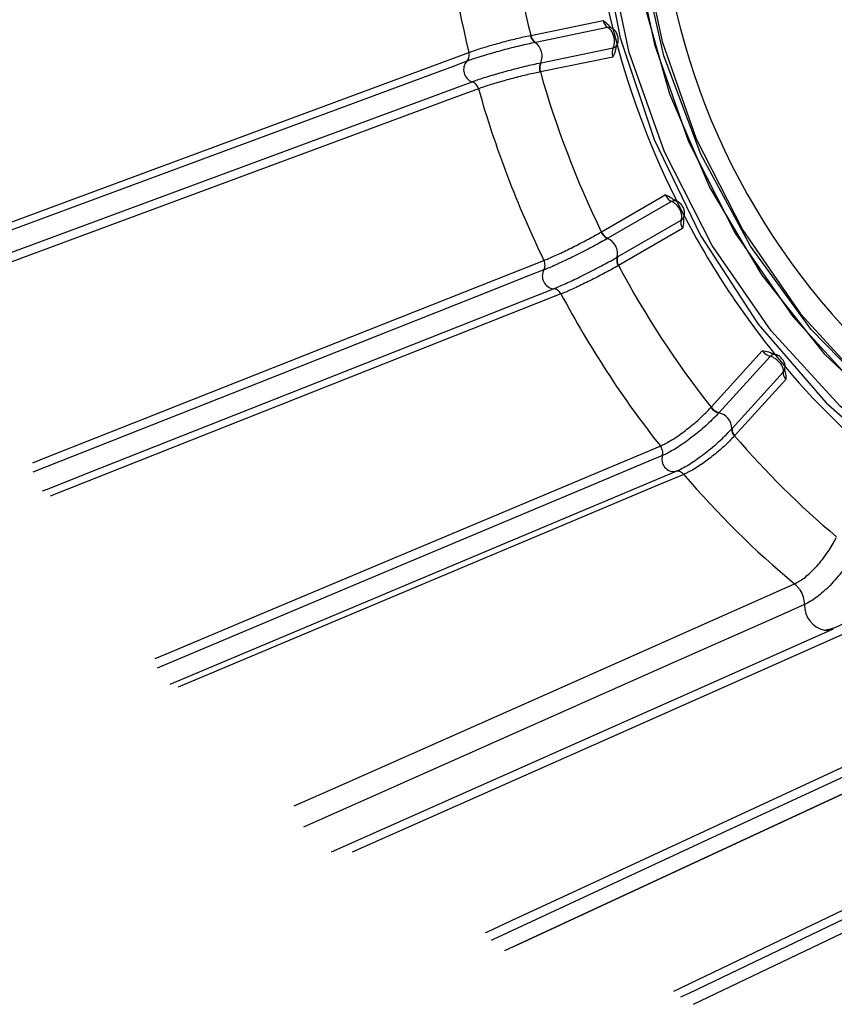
# Model space of a CAD drawing. Extents: x 5 to 297, y -3 to 205.
# Tile 8 of 35: x 73.87 to 75.8, y 42.68 to 45. Entities that reach past the tile are written whole.
import ezdxf

# ---------------------------------------------------------------- set-up
doc = ezdxf.new("R2010")
doc.units = 0
doc.layers.get('0').update_dxf_attribs({"linetype": 'CONTINUOUS'})

msp = doc.modelspace()

# ---------------------------------------------------------------- linework, layer by layer
at = {"color": 7, "linetype": 'CONTINUOUS'}
for p, q in [((75.08, 44.9654), (75.2509, 45.0005)), ((75.2616, 44.9837), (75.0918, 44.9488)), ((75.2708, 44.9826), (75.2703, 44.9828)), ((75.0918, 44.9488), (75.0908, 44.9486)), ((75.1044, 44.9009), (75.2743, 44.9357)), ((75.2736, 44.9142), (75.1028, 44.8791)), ((75.1035, 44.9007), (75.1044, 44.9009)), ((75.1028, 44.8791), (75.102, 44.8789)), ((75.2467, 44.5014), (75.3977, 44.5885)), ((75.4125, 44.5729), (75.2624, 44.4862)), ((75.285, 44.442), (75.435, 44.5287)), ((75.4412, 44.5358), (75.441, 44.5352)), ((75.4383, 44.5089), (75.2872, 44.4218)), ((75.2624, 44.4862), (75.2616, 44.4858)), ((75.2841, 44.4415), (75.285, 44.442)), ((75.2872, 44.4218), (75.2865, 44.4213)), ((75.5058, 44.0871), (75.6267, 44.2204)), ((75.645, 44.2072), (75.5249, 44.0747)), ((75.5557, 44.0372), (75.6759, 44.1697)), ((75.6822, 44.153), (75.5614, 44.0197)), ((75.5249, 44.0747), (75.5242, 44.0739)), ((75.5551, 44.0365), (75.5557, 44.0372)), ((75.5614, 44.0197), (75.5608, 44.019)), ((74.229, 43.4334), (75.4219, 43.9354)), ((75.7029, 43.6701), (75.7029, 43.6701)), ((74.6094, 43.0373), (75.7944, 43.5635)), ((75.0187, 42.8045), (76.196, 43.3508)), ((75.4639, 42.6772), (76.6329, 43.2375))]:
    msp.add_line(p, q, dxfattribs=at)
at = {"color": 7, "linetype": 'CONTINUOUS', "flags": 128}
for points in [[(75.6024, 46.3128), (75.4961, 46.1617), (75.4027, 45.9688), (75.3394, 45.7564), (75.3079, 45.5302), (75.309, 45.2958), (75.3426, 45.0594), (75.4078, 44.8271), (75.5031, 44.605), (75.6258, 44.3988), (75.7729, 44.2137), (75.9405, 44.0547), (76.1243, 43.9259), (76.3196, 43.8305), (76.5212, 43.771), (76.7239, 43.7491), (76.9225, 43.7651), (76.995, 43.7809)], [(75.4467, 46.0752), (75.3677, 45.8708), (75.3199, 45.6496), (75.3045, 45.4173), (75.322, 45.1799), (75.3719, 44.9436), (75.4528, 44.7144), (75.5628, 44.4984), (75.6988, 44.3011), (75.8575, 44.1276), (76.0348, 43.9824), (76.2259, 43.8693), (76.426, 43.7912), (76.6299, 43.7502), (76.8323, 43.7472), (77.028, 43.7824), (77.1133, 43.8108)], [(77.1719, 43.8447), (77.106, 43.8176), (76.9104, 43.767), (76.7057, 43.7561), (76.4976, 43.7853), (76.2917, 43.8537), (76.0936, 43.9595), (75.9088, 44.0998), (75.7423, 44.2707), (75.5986, 44.4676), (75.4817, 44.6851), (75.3946, 44.9173), (75.3399, 45.1579), (75.319, 45.4002), (75.3325, 45.6378), (75.38, 45.864), (75.4602, 46.0728)], [(75.2433, 45.2052), (75.2914, 44.9592), (75.3711, 44.7197), (75.4807, 44.4926), (75.6172, 44.2835), (75.7775, 44.0975), (75.9575, 43.9393), (76.1528, 43.8127), (76.3586, 43.7208), (76.5699, 43.666), (76.7813, 43.6495), (76.9878, 43.6717), (77.1842, 43.7322), (77.3658, 43.8294), (77.5279, 43.9609), (77.6667, 44.1235), (77.7787, 44.3132), (77.8612, 44.5253), (77.9121, 44.7546), (77.9302, 44.9955), (77.9151, 45.242)], [(75.3401, 45.1868), (75.39, 44.9505), (75.4709, 44.7214), (75.5809, 44.5053), (75.717, 44.308), (75.8757, 44.1345), (76.0529, 43.9894), (76.244, 43.8763), (76.4441, 43.7982), (76.648, 43.7571), (76.8504, 43.7542), (77.0461, 43.7894), (77.23, 43.8618), (77.3973, 43.9697), (77.5437, 44.1101), (77.6654, 44.2795), (77.7593, 44.4734), (77.8229, 44.6869), (77.8546, 44.9144), (77.8535, 45.15)], [(74.929, 44.9041), (74.8966, 44.8921), (74.767, 44.8441), (74.2487, 44.6519), (73.7041, 44.4499)], [(73.9278, 43.8894), (73.9367, 43.8929), (74.0652, 43.9438), (74.5792, 44.1473), (75.1337, 44.3669)]]:
    msp.add_lwpolyline(points, dxfattribs=at)
at = {"color": 8, "linetype": 'CONTINUOUS', "flags": 128}
for points in [[(77.5891, 44.1548), (77.5184, 44.0646), (77.3684, 43.9208), (77.1971, 43.8103), (77.0088, 43.7361), (76.8084, 43.7001), (76.6011, 43.7031), (76.3923, 43.7451), (76.1873, 43.8251), (75.9916, 43.9409), (75.8101, 44.0896), (75.6476, 44.2673), (75.5082, 44.4694), (75.3956, 44.6906), (75.3127, 44.9253), (75.2616, 45.1673), (75.2438, 45.4104), (75.2595, 45.6483), (75.3084, 45.8749), (75.3893, 46.0842)], [(73.7088, 44.4706), (73.7528, 44.4869), (73.9854, 44.5732), (74.9341, 44.925)], [(73.718, 44.4021), (73.7347, 44.4083), (73.8642, 44.4563), (74.3825, 44.6485), (74.9417, 44.8559)], [(74.9567, 44.8391), (74.8985, 44.8176), (74.666, 44.7313), (73.7335, 44.3855)], [(73.9048, 43.9562), (73.9397, 43.97), (74.1704, 44.0613), (75.1111, 44.4339)], [(75.1111, 44.4114), (75.079, 44.3987), (74.9505, 44.3478), (74.4365, 44.1443), (73.9049, 43.9338)], [(75.1514, 44.3547), (75.0938, 44.3319), (74.8631, 44.2405), (73.9456, 43.8772)], [(75.6789, 44.1748), (75.678, 44.1727), (75.6759, 44.1697)], [(74.1939, 43.494), (74.2294, 43.5089), (74.4572, 43.6048), (75.3859, 43.9956)], [(75.3909, 43.9731), (75.3592, 43.9598), (75.2324, 43.9064), (74.7249, 43.6928), (74.1986, 43.4713)], [(75.4412, 43.9286), (75.3842, 43.9046), (75.1566, 43.8088), (74.248, 43.4264)], [(74.5217, 43.1456), (74.6326, 43.1949), (75.1259, 43.4139), (75.7029, 43.6701)], [(75.7261, 43.621), (75.6637, 43.5933), (75.4142, 43.4825), (74.5436, 43.0958)], [(75.8443, 43.5628), (75.7211, 43.5081), (75.2284, 43.2892), (74.6585, 43.0361)], [(74.9736, 42.8467), (74.9778, 42.8486), (75.0328, 42.8741), (75.2525, 42.9761), (76.1485, 43.3918)], [(76.1622, 43.3737), (76.1316, 43.3595), (76.0092, 43.3027), (75.5197, 43.0755), (74.9916, 42.8305), (74.9864, 42.8281)], [(76.2215, 43.3616), (76.1666, 43.3361), (75.9469, 43.2341), (75.0509, 42.8184), (75.044, 42.8152)], [(75.4179, 42.7083), (75.4314, 42.7148), (75.4378, 42.7179), (75.4916, 42.7437), (75.7067, 42.8468), (76.5842, 43.2674)], [(76.601, 43.2533), (76.5711, 43.239), (76.4512, 43.1815), (75.9718, 42.9518), (75.4547, 42.7039), (75.4337, 42.6938)]]:
    msp.add_lwpolyline(points, dxfattribs=at)
at = {"color": 7, "linetype": 'CONTINUOUS'}
for centre, radius, start, end in [((77.0374, 45.4022), 1.6585, 159.343, 246.0043), ((77.1749, 45.4623), 1.961, 182.3223, 194.8162), ((77.2385, 45.489), 2.3725, 183.3861, 193.7524), ((77.2574, 45.4956), 2.2409, 183.4548, 193.6837), ((75.103, 44.9695), 0.0242, 190.1377, 239.7888), ((75.1038, 44.9698), 0.0241, 190.3388, 240.2205), ((75.067, 44.9167), 0.0399, 336.297, 53.2073), ((77.243, 45.4782), 2.0308, 194.7603, 206.9653), ((74.952, 44.8844), 0.0304, 139.4846, 250.0197), ((75.1303, 44.8879), 0.0297, 154.4638, 197.4788), ((75.1309, 44.8879), 0.0295, 153.9571, 197.365), ((77.3352, 45.5136), 2.3209, 195.8666, 205.8589), ((77.321, 45.5082), 2.4571, 195.7995, 205.9261), ((77.184, 45.4461), 1.9637, 206.9094, 219.3916), ((75.2729, 44.513), 0.0295, 204.1408, 247.4277), ((75.2735, 44.5135), 0.0294, 204.3272, 247.8618), ((75.245, 44.4495), 0.0399, 348.5105, 65.4334), ((75.3073, 44.434), 0.0243, 162.1031, 211.4718), ((75.3079, 44.4344), 0.0242, 161.599, 211.3436), ((75.1378, 44.397), 0.0304, 151.7268, 262.217), ((77.2679, 45.4767), 2.2441, 208.0408, 218.2601), ((77.2497, 45.4691), 2.3758, 207.9721, 218.3288), ((75.5333, 44.1084), 0.0356, 218.0185, 255.1556), ((75.5337, 44.109), 0.0354, 218.2047, 255.602), ((75.5155, 44.0353), 0.0396, 1.6901, 77.2481), ((75.5742, 44.0331), 0.0194, 169.8886, 226.3783), ((75.5748, 44.0336), 0.0194, 169.3634, 226.2219), ((77.118, 45.3523), 2.0492, 220.5673, 230.0464), ((75.4185, 43.9642), 0.029, 162.1118, 276.8264), ((77.0902, 45.3367), 2.1684, 220.4927, 230.2249), ((75.7791, 43.5986), 0.0383, 261.4304, 293.6038)]:
    msp.add_arc(centre, radius, start, end, dxfattribs=at)
at = {"color": 8, "linetype": 'CONTINUOUS'}
for centre, radius, start, end in [((75.2645, 44.9693), 0.0146, 66.4912, 101.2188), ((75.2717, 44.9489), 0.0134, 280.8798, 329.502), ((75.4194, 44.5614), 0.0134, 72.3433, 120.6926), ((75.4277, 44.5413), 0.0146, 300.3733, 335.4863), ((75.655, 44.1989), 0.013, 80.5589, 140.5008), ((77.0476, 45.3322), 1.786, 219.3459, 231.8849), ((75.7867, 43.6198), 0.0606, 178.9268, 257.3002)]:
    msp.add_arc(centre, radius, start, end, dxfattribs=at)
at = {"color": 7, "linetype": 'CONTINUOUS'}
for centre, major_axis, ratio, start_param, end_param in [((75.2611, 45.0048), (-0.0047, 0.0217), 0.491705, 1.660612, 2.770173), ((75.2839, 44.9184), (-0.0047, 0.0217), 0.491705, 0.551051, 1.660612), ((75.4082, 44.5922), (-0.0109, 0.0194), 0.492119, 1.484579, 2.59414), ((75.4487, 44.5126), (-0.0109, 0.0194), 0.492119, 0.375019, 1.484579), ((75.6375, 44.2236), (0.016, -0.0154), 0.452915, 4.459838, 5.569399), ((75.693, 44.1562), (0.016, -0.0154), 0.452915, 3.350277, 4.459838)]:
    msp.add_ellipse(centre, major_axis=major_axis, ratio=ratio, start_param=start_param, end_param=end_param, dxfattribs=at)
for points, knots in [([(75.2509, 45.0005), (75.251, 45.0005), (75.2553, 44.9972), (75.2616, 44.9928), (75.2664, 44.9865), (75.2677, 44.9847)], [0, 0, 0, 0, 0.012911, 0.716255, 1, 1, 1, 1]), ([(75.2743, 44.9357), (75.2753, 44.9379), (75.2773, 44.9422), (75.2781, 44.951), (75.2771, 44.9602), (75.2744, 44.9693), (75.2701, 44.9769), (75.2656, 44.9817), (75.2627, 44.9832), (75.2616, 44.9837)], [0, 0, 0, 0, 0.152063, 0.303355, 0.454679, 0.606485, 0.758807, 0.911455, 1, 1, 1, 1]), ([(75.2702, 44.9828), (75.2702, 44.9828), (75.2702, 44.9828), (75.2689, 44.9842), (75.2681, 44.985)], [0, 0, 0, 0, 0.436955, 1, 1, 1, 1]), ([(75.2831, 44.9422), (75.2833, 44.9425), (75.2851, 44.9447), (75.2863, 44.9502), (75.287, 44.9586), (75.2848, 44.968), (75.2798, 44.976), (75.2746, 44.981), (75.271, 44.9822), (75.2702, 44.9825)], [0, 0, 0, 0, 0.026583, 0.175361, 0.347836, 0.558384, 0.765326, 0.94149, 1, 1, 1, 1]), ([(75.0908, 44.9486), (75.0789, 44.9461), (75.0551, 44.9409), (75.0139, 44.9304), (74.9745, 44.9193), (74.9459, 44.9103), (74.9332, 44.9057), (74.929, 44.9041)], [0, 0, 0, 0, 0.2225903, 0.445284, 0.6680289, 0.8907827, 1, 1, 1, 1]), ([(74.9341, 44.925), (74.9377, 44.9263), (74.9491, 44.9305), (74.9746, 44.9386), (75.01, 44.9486), (75.0471, 44.9582), (75.0685, 44.9629), (75.0792, 44.9653)], [0, 0, 0, 0, 0.1060174, 0.3294489, 0.5529344, 0.7764621, 1, 1, 1, 1]), ([(75.0792, 44.9653), (75.0792, 44.9653), (75.0795, 44.9653), (75.0798, 44.9654), (75.08, 44.9654)], [0, 0, 0, 0, 0.04216, 1, 1, 1, 1]), ([(74.929, 44.9041), (74.9301, 44.9054), (74.9324, 44.908), (74.9343, 44.9132), (74.935, 44.919), (74.9344, 44.923), (74.9341, 44.925)], [0, 0, 0, 0, 0.25, 0.5, 0.75, 1, 1, 1, 1]), ([(75.2811, 44.9365), (75.2807, 44.9338), (75.2796, 44.9257), (75.2759, 44.9189), (75.2737, 44.9143), (75.2736, 44.9142)], [0, 0, 0, 0, 0.328401, 0.987894, 1, 1, 1, 1]), ([(75.2817, 44.9364), (75.2818, 44.9371), (75.2821, 44.9396), (75.2829, 44.9413), (75.2832, 44.9419), (75.2833, 44.9421)], [0, 0, 0, 0, 0.226749, 0.806216, 1, 1, 1, 1]), ([(74.9417, 44.8559), (74.9459, 44.8574), (74.9586, 44.862), (74.9872, 44.8711), (75.0266, 44.8823), (75.0678, 44.8928), (75.0916, 44.8981), (75.1035, 44.9007)], [0, 0, 0, 0, 0.1092173, 0.3319711, 0.554716, 0.7774097, 1, 1, 1, 1]), ([(75.102, 44.8789), (75.0912, 44.8766), (75.0698, 44.872), (75.0327, 44.8626), (74.9973, 44.8526), (74.9718, 44.8446), (74.9603, 44.8405), (74.9567, 44.8391)], [0, 0, 0, 0, 0.223538, 0.447066, 0.670551, 0.893983, 1, 1, 1, 1]), ([(74.9567, 44.8391), (74.956, 44.8411), (74.9546, 44.8449), (74.951, 44.8498), (74.9466, 44.8538), (74.9433, 44.8552), (74.9417, 44.8559)], [0, 0, 0, 0, 0.25, 0.5, 0.75, 1, 1, 1, 1]), ([(75.3977, 44.5885), (75.3978, 44.5885), (75.4026, 44.5865), (75.4099, 44.5838), (75.4161, 44.5785), (75.4181, 44.5768)], [0, 0, 0, 0, 0.0121, 0.671278, 1, 1, 1, 1]), ([(75.4235, 44.5741), (75.4228, 44.5743), (75.4218, 44.5747), (75.4195, 44.5765), (75.4185, 44.5773)], [0, 0, 0, 0, 0.578242, 1, 1, 1, 1]), ([(75.4408, 44.5353), (75.4416, 44.5372), (75.4432, 44.5413), (75.4433, 44.5485), (75.4415, 44.5567), (75.4367, 44.565), (75.4304, 44.5713), (75.4253, 44.5732), (75.4234, 44.5739)], [0, 0, 0, 0, 0.12769, 0.280708, 0.450017, 0.658008, 0.868578, 1, 1, 1, 1]), ([(75.435, 44.5287), (75.4357, 44.5307), (75.4371, 44.5347), (75.4363, 44.5429), (75.4335, 44.5515), (75.4289, 44.5598), (75.4229, 44.5668), (75.4172, 44.5711), (75.4138, 44.5724), (75.4125, 44.5729)], [0, 0, 0, 0, 0.152063, 0.303355, 0.454679, 0.606485, 0.758807, 0.911455, 1, 1, 1, 1]), ([(75.4403, 44.5318), (75.4405, 44.5296), (75.4411, 44.5218), (75.4393, 44.5144), (75.4383, 44.509), (75.4383, 44.5089)], [0, 0, 0, 0, 0.2807042, 0.9870342, 1, 1, 1, 1]), ([(75.4408, 44.5319), (75.4408, 44.5323), (75.4406, 44.5342), (75.441, 44.5353), (75.441, 44.5352), (75.441, 44.5352)], [0, 0, 0, 0, 0.1928001, 0.7938026, 1, 1, 1, 1]), ([(75.1111, 44.4339), (75.1148, 44.4353), (75.126, 44.4399), (75.1504, 44.4509), (75.1834, 44.4671), (75.2174, 44.4847), (75.2365, 44.4955), (75.246, 44.5009)], [0, 0, 0, 0, 0.106017, 0.329449, 0.552934, 0.776462, 1, 1, 1, 1]), ([(75.2616, 44.4858), (75.251, 44.4798), (75.2297, 44.4679), (75.1919, 44.4484), (75.1551, 44.4305), (75.1278, 44.4182), (75.1152, 44.4131), (75.1111, 44.4114)], [0, 0, 0, 0, 0.22259, 0.445284, 0.668029, 0.890783, 1, 1, 1, 1]), ([(75.246, 44.5009), (75.246, 44.5009), (75.2463, 44.5011), (75.2465, 44.5012), (75.2467, 44.5014)], [0, 0, 0, 0, 0.04216, 1, 1, 1, 1]), ([(75.1337, 44.3669), (75.1378, 44.3686), (75.1504, 44.3737), (75.1777, 44.386), (75.2145, 44.404), (75.2523, 44.4236), (75.2735, 44.4355), (75.2841, 44.4415)], [0, 0, 0, 0, 0.109217, 0.331971, 0.554716, 0.77741, 1, 1, 1, 1]), ([(75.1111, 44.4114), (75.1118, 44.413), (75.1134, 44.4163), (75.114, 44.4221), (75.1134, 44.4282), (75.1119, 44.432), (75.1111, 44.4339)], [0, 0, 0, 0, 0.25, 0.5, 0.75, 1, 1, 1, 1]), ([(75.2865, 44.4213), (75.2769, 44.416), (75.2578, 44.4053), (75.2238, 44.3878), (75.1907, 44.3717), (75.1663, 44.3607), (75.155, 44.3562), (75.1514, 44.3547)], [0, 0, 0, 0, 0.223538, 0.447066, 0.670551, 0.893983, 1, 1, 1, 1]), ([(75.1514, 44.3547), (75.1503, 44.3564), (75.1481, 44.3598), (75.1437, 44.3637), (75.1388, 44.3663), (75.1354, 44.3667), (75.1337, 44.3669)], [0, 0, 0, 0, 0.25, 0.5, 0.75, 1, 1, 1, 1]), ([(75.6267, 44.2204), (75.6268, 44.2204), (75.6317, 44.2199), (75.6397, 44.2193), (75.6473, 44.2155), (75.6502, 44.214)], [0, 0, 0, 0, 0.011085, 0.614937, 1, 1, 1, 1]), ([(75.6759, 44.1697), (75.6763, 44.1715), (75.677, 44.1751), (75.675, 44.1822), (75.6707, 44.1895), (75.6644, 44.1965), (75.657, 44.2023), (75.6502, 44.2059), (75.6464, 44.2068), (75.645, 44.2072)], [0, 0, 0, 0, 0.152063, 0.303355, 0.454679, 0.606485, 0.758807, 0.911455, 1, 1, 1, 1]), ([(75.6572, 44.2118), (75.6559, 44.2121), (75.6541, 44.2126), (75.6513, 44.2141), (75.6505, 44.2145)], [0, 0, 0, 0, 0.693147, 1, 1, 1, 1]), ([(75.6786, 44.1749), (75.6792, 44.1764), (75.6807, 44.1801), (75.6806, 44.1865), (75.6787, 44.1936), (75.6746, 44.2007), (75.6679, 44.2071), (75.6616, 44.211), (75.6577, 44.2115), (75.6571, 44.2115)], [0, 0, 0, 0, 0.100484, 0.246575, 0.39247, 0.554031, 0.753762, 0.96248, 1, 1, 1, 1]), ([(75.6792, 44.1757), (75.6798, 44.1738), (75.6821, 44.1665), (75.682, 44.1588), (75.6822, 44.1531), (75.6822, 44.153)], [0, 0, 0, 0, 0.251645, 0.98651, 1, 1, 1, 1]), ([(75.6797, 44.1758), (75.6796, 44.176), (75.6793, 44.1769), (75.6794, 44.1768), (75.6794, 44.1767)], [0, 0, 0, 0, 0.268446, 1, 1, 1, 1]), ([(75.3859, 43.9956), (75.3895, 43.9972), (75.4004, 44.0022), (75.4231, 44.0158), (75.4526, 44.0374), (75.4819, 44.0622), (75.4975, 44.0783), (75.5053, 44.0864)], [0, 0, 0, 0, 0.106017, 0.329449, 0.552934, 0.776462, 1, 1, 1, 1]), ([(75.5053, 44.0864), (75.5053, 44.0865), (75.5055, 44.0867), (75.5056, 44.0869), (75.5058, 44.0871)], [0, 0, 0, 0, 0.04216, 1, 1, 1, 1]), ([(75.5242, 44.0739), (75.5155, 44.065), (75.4982, 44.0471), (75.4656, 44.0196), (75.4327, 43.9957), (75.4073, 43.9805), (75.395, 43.9749), (75.3909, 43.9731)], [0, 0, 0, 0, 0.22259, 0.445284, 0.668029, 0.890783, 1, 1, 1, 1]), ([(75.4219, 43.9354), (75.426, 43.9373), (75.4383, 43.9428), (75.4637, 43.9581), (75.4965, 43.982), (75.5291, 44.0095), (75.5464, 44.0275), (75.5551, 44.0365)], [0, 0, 0, 0, 0.109217, 0.331971, 0.554716, 0.77741, 1, 1, 1, 1]), ([(75.5608, 44.019), (75.553, 44.011), (75.5373, 43.9949), (75.5079, 43.9702), (75.4784, 43.9487), (75.4557, 43.9352), (75.4447, 43.9302), (75.4412, 43.9286)], [0, 0, 0, 0, 0.223538, 0.447066, 0.670551, 0.893983, 1, 1, 1, 1]), ([(75.3909, 43.9731), (75.3913, 43.975), (75.3919, 43.9787), (75.3912, 43.9848), (75.3893, 43.9906), (75.3871, 43.994), (75.3859, 43.9956)], [0, 0, 0, 0, 0.25, 0.5, 0.75, 1, 1, 1, 1]), ([(75.4412, 43.9286), (75.4398, 43.93), (75.4369, 43.9328), (75.432, 43.9353), (75.4268, 43.9364), (75.4236, 43.9358), (75.4219, 43.9354)], [0, 0, 0, 0, 0.25, 0.5, 0.75, 1, 1, 1, 1]), ([(75.7029, 43.6701), (75.7102, 43.6741), (75.725, 43.6822), (75.7502, 43.7055), (75.7743, 43.7341), (75.7913, 43.76), (75.7987, 43.7748), (75.8011, 43.7793)], [0, 0, 0, 0, 0.221241, 0.446484, 0.673228, 0.899052, 1, 1, 1, 1]), ([(75.8515, 43.757), (75.8485, 43.7514), (75.839, 43.7332), (75.8174, 43.7012), (75.7868, 43.6655), (75.7544, 43.6362), (75.7356, 43.6261), (75.7261, 43.621)], [0, 0, 0, 0, 0.099328, 0.323224, 0.548481, 0.772602, 1, 1, 1, 1]), ([(75.7029, 43.6701), (75.7029, 43.6701), (75.7029, 43.6701), (75.7029, 43.6701), (75.7029, 43.6701), (75.703, 43.67), (75.703, 43.67), (75.7031, 43.6699), (75.7033, 43.6697), (75.7036, 43.6694), (75.7041, 43.669), (75.7049, 43.6682), (75.7063, 43.6669), (75.7084, 43.6646), (75.7116, 43.661), (75.7174, 43.653), (75.7241, 43.6393), (75.7255, 43.6271), (75.7261, 43.621)], [0, 0, 0, 0, 0.000176, 0.000444, 0.000911, 0.001725, 0.003132, 0.005554, 0.009696, 0.01675, 0.028696, 0.048755, 0.081886, 0.135233, 0.218259, 0.341885, 0.670939, 1, 1, 1, 1]), ([(75.7732, 43.5608), (75.7823, 43.5625), (75.7999, 43.566), (75.8161, 43.5758), (75.824, 43.5806)], [0, 0, 0, 0, 0.511255, 1, 1, 1, 1])]:
    msp.add_open_spline(points, degree=3, knots=knots, dxfattribs=at)

doc.saveas('drawing.dxf')
